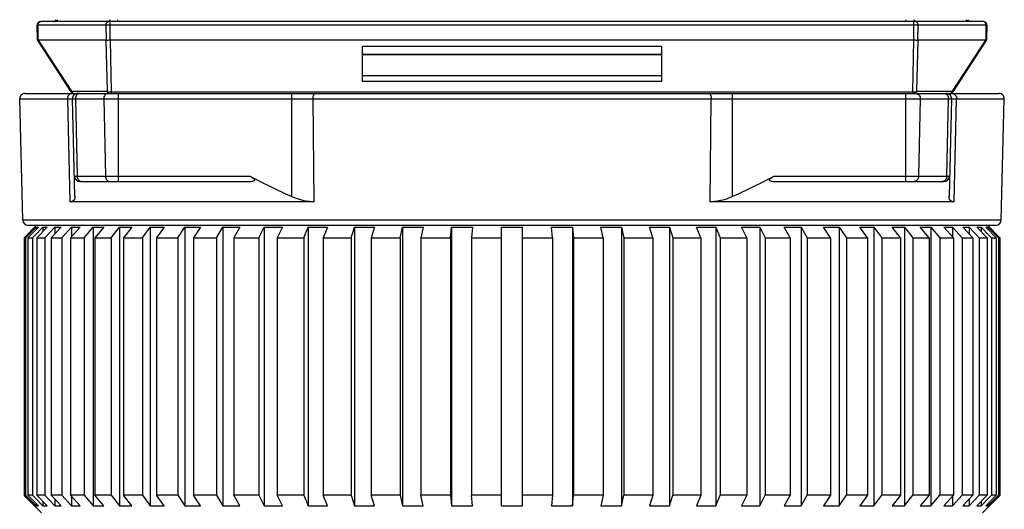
# Model space of a CAD drawing. Header units: millimetres. Extents: x 64 to 504, y 17 to 405.
# Tile 2 of 21: x 107 to 163, y 65 to 93. Entities that reach past the tile are written whole.
import ezdxf

# ---------------------------------------------------------------- set-up
doc = ezdxf.new("R2010")
doc.units = ezdxf.units.MM
doc.header["$LTSCALE"] = 32.67
doc.layers.add('00_COMPONENTS', color=7, linetype='CONTINUOUS')

msp = doc.modelspace()

# ---------------------------------------------------------------- linework, layer by layer
at = {"layer": '00_COMPONENTS', "color": 4}
for p, q in [((112.402, 92.907), (112.402, 93.007)), ((157.223, 92.907), (157.223, 93.007)), ((161.809, 92.703), (107.816, 92.703)), ((107.879, 91.843), (107.866, 92.703)), ((111.727, 92.703), (111.739, 91.841)), ((111.973, 91.858), (111.973, 92.907)), ((157.652, 91.858), (157.652, 92.907)), ((157.886, 91.841), (157.899, 92.703)), ((161.759, 92.703), (161.747, 91.843)), ((109.784, 88.934), (107.898, 91.839)), ((111.726, 91.836), (111.795, 88.934)), ((111.957, 91.857), (112.027, 88.896)), ((157.598, 88.896), (157.669, 91.857)), ((157.83, 88.934), (157.9, 91.836)), ((161.727, 91.839), (159.841, 88.934)), ((143.313, 91.017), (126.313, 91.017)), ((143.313, 91.006), (126.313, 91.006)), ((143.313, 89.808), (126.313, 89.808)), ((143.313, 89.498), (126.313, 89.498)), ((106.821, 88.499), (162.805, 88.499)), ((109.53, 88.499), (109.668, 82.645)), ((109.784, 88.934), (111.795, 88.934)), ((109.987, 88.499), (110.083, 84.099)), ((111.597, 88.499), (111.693, 84.099)), ((112.027, 88.896), (112.027, 88.807)), ((112.027, 88.896), (157.598, 88.896)), ((112.422, 88.807), (112.422, 83.807)), ((122.266, 88.807), (122.266, 82.952)), ((123.484, 88.499), (123.546, 82.645)), ((146.08, 82.645), (146.142, 88.499)), ((147.359, 82.952), (147.359, 88.807)), ((157.204, 83.807), (157.204, 88.807)), ((157.598, 88.896), (157.598, 88.807)), ((157.83, 88.934), (159.841, 88.934)), ((158.029, 88.499), (157.933, 84.099)), ((159.542, 84.099), (159.638, 88.499)), ((159.957, 82.645), (160.096, 88.499)), ((109.936, 84.099), (119.921, 84.099)), ((149.704, 84.099), (159.69, 84.099)), ((162.624, 81.599), (107.002, 81.599))]:
    msp.add_line(p, q, dxfattribs=at)
at = {"layer": '00_COMPONENTS', "color": 7}
for p, q in [((107.831, 91.858), (107.816, 92.703)), ((161.609, 92.907), (108.016, 92.907)), ((161.809, 92.703), (161.794, 91.858)), ((109.754, 88.898), (107.831, 91.858)), ((111.739, 91.839), (107.898, 91.839)), ((111.739, 91.841), (111.739, 91.839)), ((111.973, 91.858), (157.652, 91.858)), ((157.886, 91.839), (157.886, 91.841)), ((161.727, 91.839), (157.886, 91.839)), ((161.794, 91.858), (159.872, 88.898)), ((126.313, 89.498), (126.313, 91.506)), ((126.313, 91.506), (143.313, 91.506)), ((143.313, 91.506), (143.313, 89.498)), ((107.002, 81.599), (106.821, 88.499)), ((107.121, 88.807), (162.505, 88.807)), ((109.965, 82.992), (109.821, 88.499)), ((159.805, 88.499), (159.661, 82.992)), ((162.624, 81.599), (162.805, 88.499)), ((110.236, 83.807), (119.988, 83.807)), ((149.637, 83.807), (159.39, 83.807)), ((123.546, 82.645), (109.668, 82.645)), ((159.957, 82.645), (146.08, 82.645)), ((107.669, 81.207), (107.203, 80.74)), ((107.881, 81.207), (107.284, 80.607)), ((107.291, 80.74), (107.755, 81.207)), ((162.324, 81.307), (107.301, 81.307)), ((107.763, 81.307), (107.663, 81.207)), ((107.663, 81.207), (107.669, 81.207)), ((107.681, 80.74), (108.138, 81.207)), ((107.755, 81.207), (107.755, 81.081)), ((107.755, 81.207), (107.881, 81.207)), ((108.387, 81.207), (107.8, 80.607)), ((108.138, 81.207), (108.138, 80.952)), ((108.138, 81.207), (108.387, 81.207)), ((108.242, 80.607), (108.812, 81.207)), ((109.183, 81.207), (108.613, 80.607)), ((108.812, 81.207), (108.812, 80.817)), ((108.812, 81.207), (109.183, 81.207)), ((109.224, 80.607), (109.772, 81.207)), ((110.26, 81.207), (109.712, 80.607)), ((109.772, 81.207), (109.772, 80.672)), ((109.772, 81.207), (110.26, 81.207)), ((110.486, 80.607), (111.006, 81.207)), ((111.006, 81.207), (111.006, 65.357)), ((111.006, 81.207), (111.606, 81.207)), ((111.606, 81.207), (111.086, 80.607)), ((112.015, 80.607), (112.501, 81.207)), ((112.501, 81.207), (112.501, 65.357)), ((112.501, 81.207), (113.206, 81.207)), ((113.206, 81.207), (112.72, 80.607)), ((113.794, 80.607), (114.24, 81.207)), ((114.24, 81.207), (114.24, 65.357)), ((114.24, 81.207), (115.043, 81.207)), ((115.043, 81.207), (114.597, 80.607)), ((115.803, 80.607), (116.204, 81.207)), ((116.204, 81.207), (116.204, 65.357)), ((116.204, 81.207), (117.096, 81.207)), ((117.096, 81.207), (116.695, 80.607)), ((118.02, 80.607), (118.373, 81.207)), ((118.373, 81.207), (118.373, 65.357)), ((118.373, 81.207), (119.344, 81.207)), ((119.344, 81.207), (118.991, 80.607)), ((120.421, 80.607), (120.721, 81.207)), ((120.721, 81.207), (120.721, 65.357)), ((120.721, 81.207), (121.761, 81.207)), ((121.761, 81.207), (121.461, 80.607)), ((122.98, 80.607), (123.224, 81.207)), ((123.224, 81.207), (123.224, 65.357)), ((123.224, 81.207), (124.321, 81.207)), ((124.321, 81.207), (124.077, 80.607)), ((125.669, 80.607), (125.854, 81.207)), ((125.854, 81.207), (125.854, 65.357)), ((125.854, 81.207), (126.996, 81.207)), ((126.996, 81.207), (126.81, 80.607)), ((128.458, 80.607), (128.582, 81.207)), ((128.582, 81.207), (128.582, 65.357)), ((128.582, 81.207), (129.756, 81.207)), ((129.756, 81.207), (129.631, 80.607)), ((131.316, 80.607), (131.379, 81.207)), ((131.379, 81.207), (131.379, 65.357)), ((131.379, 81.207), (132.572, 81.207)), ((132.572, 81.207), (132.51, 80.607)), ((134.213, 65.357), (134.213, 81.207)), ((134.213, 81.207), (135.413, 81.207)), ((135.413, 65.357), (135.413, 81.207)), ((137.053, 81.207), (138.247, 81.207)), ((137.116, 80.607), (137.053, 81.207)), ((138.247, 81.207), (138.247, 65.357)), ((138.247, 81.207), (138.309, 80.607)), ((139.869, 81.207), (141.043, 81.207)), ((139.994, 80.607), (139.869, 81.207)), ((141.043, 81.207), (141.043, 65.357)), ((141.043, 81.207), (141.168, 80.607)), ((142.63, 81.207), (143.771, 81.207)), ((142.815, 80.607), (142.63, 81.207)), ((143.771, 81.207), (143.771, 65.357)), ((143.771, 81.207), (143.957, 80.607)), ((145.305, 81.207), (146.401, 81.207)), ((145.549, 80.607), (145.305, 81.207)), ((146.401, 81.207), (146.401, 65.357)), ((146.401, 81.207), (146.645, 80.607)), ((147.865, 81.207), (148.904, 81.207)), ((148.165, 80.607), (147.865, 81.207)), ((148.904, 81.207), (148.904, 65.357)), ((148.904, 81.207), (149.204, 80.607)), ((150.282, 81.207), (151.253, 81.207)), ((150.635, 80.607), (150.282, 81.207)), ((151.253, 81.207), (151.253, 65.357)), ((151.253, 81.207), (151.605, 80.607)), ((152.529, 81.207), (153.421, 81.207)), ((152.931, 80.607), (152.529, 81.207)), ((153.421, 81.207), (153.421, 65.357)), ((153.421, 81.207), (153.823, 80.607)), ((154.583, 81.207), (155.386, 81.207)), ((155.029, 80.607), (154.583, 81.207)), ((155.386, 81.207), (155.386, 65.357)), ((155.386, 81.207), (155.832, 80.607)), ((156.42, 81.207), (157.125, 81.207)), ((156.905, 80.607), (156.42, 81.207)), ((157.125, 81.207), (157.125, 65.357)), ((157.125, 81.207), (157.61, 80.607)), ((158.02, 81.207), (158.62, 81.207)), ((158.539, 80.607), (158.02, 81.207)), ((158.62, 81.207), (158.62, 65.357)), ((158.62, 81.207), (159.139, 80.607)), ((159.365, 81.207), (159.854, 81.207)), ((159.914, 80.607), (159.365, 81.207)), ((159.854, 81.207), (159.854, 80.672)), ((159.854, 81.207), (160.402, 80.607)), ((160.442, 81.207), (160.813, 81.207)), ((160.463, 81.185), (160.442, 81.207)), ((161.013, 80.607), (160.463, 81.185)), ((160.813, 81.207), (160.813, 80.817)), ((160.813, 81.207), (161.384, 80.607)), ((161.238, 81.207), (161.488, 81.207)), ((161.825, 80.607), (161.238, 81.207)), ((161.488, 81.207), (161.488, 80.952)), ((161.488, 81.207), (161.944, 80.74)), ((161.745, 81.207), (161.87, 81.207)), ((161.753, 81.198), (161.745, 81.207)), ((162.342, 80.607), (161.753, 81.198)), ((161.863, 81.307), (161.963, 81.207)), ((161.87, 81.207), (161.87, 81.081)), ((161.87, 81.207), (162.334, 80.74)), ((161.956, 81.207), (161.963, 81.207)), ((162.423, 80.74), (161.956, 81.207)), ((107.203, 80.74), (107.069, 80.607)), ((107.159, 80.607), (107.291, 80.74)), ((107.551, 80.607), (107.681, 80.74)), ((161.944, 80.74), (162.075, 80.607)), ((162.334, 80.74), (162.467, 80.607)), ((162.556, 80.607), (162.423, 80.74)), ((107.069, 80.607), (107.069, 65.957)), ((107.069, 80.607), (107.159, 80.607)), ((107.159, 80.607), (107.159, 65.957)), ((107.284, 80.607), (107.284, 65.957)), ((107.284, 80.607), (107.551, 80.607)), ((107.551, 80.607), (107.551, 65.957)), ((107.8, 80.607), (107.8, 65.957)), ((107.8, 80.607), (108.242, 80.607)), ((108.242, 80.607), (108.242, 65.957)), ((108.613, 80.607), (108.613, 65.957)), ((108.613, 80.607), (109.224, 80.607)), ((109.224, 80.607), (109.224, 65.957)), ((109.712, 80.607), (109.712, 65.957)), ((109.712, 80.607), (110.486, 80.607)), ((110.486, 80.607), (110.486, 65.957)), ((111.086, 80.607), (111.086, 65.957)), ((111.086, 80.607), (112.015, 80.607)), ((112.015, 80.607), (112.015, 65.957)), ((112.72, 80.607), (112.72, 65.957)), ((112.72, 80.607), (113.794, 80.607)), ((113.794, 80.607), (113.794, 65.957)), ((114.597, 80.607), (114.597, 65.957)), ((114.597, 80.607), (115.803, 80.607)), ((115.803, 80.607), (115.803, 65.957)), ((116.695, 80.607), (116.695, 65.957)), ((116.695, 80.607), (118.02, 80.607)), ((118.02, 80.607), (118.02, 65.957)), ((118.991, 80.607), (118.991, 65.957)), ((118.991, 80.607), (120.421, 80.607)), ((120.421, 80.607), (120.421, 65.957)), ((121.461, 80.607), (121.461, 65.957)), ((121.461, 80.607), (122.98, 80.607)), ((122.98, 80.607), (122.98, 65.957)), ((124.077, 80.607), (124.077, 65.957)), ((124.077, 80.607), (125.669, 80.607)), ((125.669, 80.607), (125.669, 65.957)), ((126.81, 80.607), (126.81, 65.957)), ((126.81, 80.607), (128.458, 80.607)), ((128.458, 80.607), (128.458, 65.957)), ((129.631, 80.607), (129.631, 65.957)), ((129.631, 80.607), (131.316, 80.607)), ((131.316, 80.607), (131.316, 65.957)), ((132.51, 80.607), (132.51, 65.957)), ((132.51, 80.607), (134.213, 80.607)), ((135.413, 80.607), (137.116, 80.607)), ((137.116, 80.607), (137.116, 65.957)), ((138.309, 80.607), (138.309, 65.957)), ((138.309, 80.607), (139.994, 80.607)), ((139.994, 80.607), (139.994, 65.957)), ((141.168, 80.607), (141.168, 65.957)), ((141.168, 80.607), (142.815, 80.607)), ((142.815, 80.607), (142.815, 65.957)), ((143.957, 80.607), (143.957, 65.957)), ((143.957, 80.607), (145.549, 80.607)), ((145.549, 80.607), (145.549, 65.957)), ((146.645, 80.607), (146.645, 65.957)), ((146.645, 80.607), (148.165, 80.607)), ((148.165, 80.607), (148.165, 65.957)), ((149.204, 80.607), (149.204, 65.957)), ((149.204, 80.607), (150.635, 80.607)), ((150.635, 80.607), (150.635, 65.957)), ((151.605, 80.607), (151.605, 65.957)), ((151.605, 80.607), (152.931, 80.607)), ((152.931, 80.607), (152.931, 65.957)), ((153.823, 80.607), (153.823, 65.957)), ((153.823, 80.607), (155.029, 80.607)), ((155.029, 80.607), (155.029, 65.957)), ((155.832, 80.607), (155.832, 65.957)), ((155.832, 80.607), (156.905, 80.607)), ((156.905, 80.607), (156.905, 65.957)), ((157.61, 80.607), (157.61, 65.957)), ((157.61, 80.607), (158.539, 80.607)), ((158.539, 80.607), (158.539, 65.957)), ((159.139, 80.607), (159.139, 65.957)), ((159.139, 80.607), (159.914, 80.607)), ((159.914, 80.607), (159.914, 65.957)), ((160.402, 80.607), (160.402, 65.957)), ((160.402, 80.607), (161.013, 80.607)), ((161.013, 80.607), (161.013, 65.957)), ((161.384, 80.607), (161.384, 65.957)), ((161.384, 80.607), (161.825, 80.607)), ((161.825, 80.607), (161.825, 65.957)), ((162.075, 80.607), (162.075, 65.957)), ((162.075, 80.607), (162.342, 80.607)), ((162.342, 80.607), (162.342, 65.957)), ((162.467, 80.607), (162.467, 65.957)), ((162.467, 80.607), (162.556, 80.607)), ((162.556, 80.607), (162.556, 65.957)), ((107.177, 65.849), (107.069, 65.957)), ((107.159, 65.957), (107.069, 65.957)), ((107.159, 65.957), (107.258, 65.856)), ((107.669, 65.357), (107.177, 65.849)), ((107.258, 65.856), (107.755, 65.357)), ((107.551, 65.957), (107.284, 65.957)), ((107.881, 65.357), (107.284, 65.957)), ((107.551, 65.957), (107.673, 65.832)), ((107.673, 65.832), (108.138, 65.357)), ((108.242, 65.957), (107.8, 65.957)), ((108.387, 65.357), (107.8, 65.957)), ((108.138, 65.612), (108.138, 65.357)), ((108.242, 65.957), (108.812, 65.357)), ((109.224, 65.957), (108.613, 65.957)), ((109.183, 65.357), (108.613, 65.957)), ((108.812, 65.746), (108.812, 65.357)), ((109.224, 65.957), (109.772, 65.357)), ((110.486, 65.957), (109.712, 65.957)), ((110.26, 65.357), (109.712, 65.957)), ((109.772, 65.891), (109.772, 65.357)), ((110.486, 65.957), (111.006, 65.357)), ((112.015, 65.957), (111.086, 65.957)), ((111.606, 65.357), (111.086, 65.957)), ((112.015, 65.957), (112.501, 65.357)), ((113.794, 65.957), (112.72, 65.957)), ((113.206, 65.357), (112.72, 65.957)), ((113.794, 65.957), (114.24, 65.357)), ((115.803, 65.957), (114.597, 65.957)), ((115.043, 65.357), (114.597, 65.957)), ((115.803, 65.957), (116.204, 65.357)), ((118.02, 65.957), (116.695, 65.957)), ((117.096, 65.357), (116.695, 65.957)), ((118.02, 65.957), (118.373, 65.357)), ((120.421, 65.957), (118.991, 65.957)), ((119.344, 65.357), (118.991, 65.957)), ((120.421, 65.957), (120.721, 65.357)), ((122.98, 65.957), (121.461, 65.957)), ((121.761, 65.357), (121.461, 65.957)), ((122.98, 65.957), (123.224, 65.357)), ((125.669, 65.957), (124.077, 65.957)), ((124.321, 65.357), (124.077, 65.957)), ((125.669, 65.957), (125.854, 65.357)), ((128.458, 65.957), (126.81, 65.957)), ((126.996, 65.357), (126.81, 65.957)), ((128.458, 65.957), (128.582, 65.357)), ((131.316, 65.957), (129.631, 65.957)), ((129.756, 65.357), (129.631, 65.957)), ((131.316, 65.957), (131.379, 65.357)), ((134.213, 65.957), (132.51, 65.957)), ((132.572, 65.357), (132.51, 65.957)), ((137.116, 65.957), (135.413, 65.957)), ((137.116, 65.957), (137.053, 65.357)), ((138.247, 65.357), (138.309, 65.957)), ((139.994, 65.957), (138.309, 65.957)), ((139.994, 65.957), (139.869, 65.357)), ((141.043, 65.357), (141.168, 65.957)), ((142.815, 65.957), (141.168, 65.957)), ((142.815, 65.957), (142.63, 65.357)), ((143.771, 65.357), (143.957, 65.957)), ((145.549, 65.957), (143.957, 65.957)), ((145.549, 65.957), (145.305, 65.357)), ((146.401, 65.357), (146.645, 65.957)), ((148.165, 65.957), (146.645, 65.957)), ((148.165, 65.957), (147.865, 65.357)), ((148.904, 65.357), (149.204, 65.957)), ((150.635, 65.957), (149.204, 65.957)), ((150.635, 65.957), (150.282, 65.357)), ((151.253, 65.357), (151.605, 65.957)), ((152.931, 65.957), (151.605, 65.957)), ((152.931, 65.957), (152.529, 65.357)), ((153.421, 65.357), (153.823, 65.957)), ((155.029, 65.957), (153.823, 65.957)), ((155.029, 65.957), (154.583, 65.357)), ((155.386, 65.357), (155.832, 65.957)), ((156.905, 65.957), (155.832, 65.957)), ((156.905, 65.957), (156.42, 65.357)), ((157.125, 65.357), (157.61, 65.957)), ((158.539, 65.957), (157.61, 65.957)), ((158.539, 65.957), (158.02, 65.357)), ((158.62, 65.357), (159.139, 65.957)), ((159.914, 65.957), (159.139, 65.957)), ((159.914, 65.957), (159.365, 65.357)), ((159.854, 65.357), (160.402, 65.957)), ((159.854, 65.891), (159.854, 65.357)), ((161.013, 65.957), (160.402, 65.957)), ((161.013, 65.957), (160.442, 65.357)), ((160.813, 65.357), (161.384, 65.957)), ((160.813, 65.746), (160.813, 65.357)), ((161.825, 65.957), (161.238, 65.357)), ((161.825, 65.957), (161.384, 65.957)), ((161.488, 65.357), (161.953, 65.832)), ((161.488, 65.612), (161.488, 65.357)), ((162.342, 65.957), (161.745, 65.357)), ((161.87, 65.357), (162.367, 65.856)), ((161.953, 65.832), (162.075, 65.957)), ((162.449, 65.849), (161.956, 65.357)), ((162.342, 65.957), (162.075, 65.957)), ((162.367, 65.856), (162.467, 65.957)), ((162.556, 65.957), (162.449, 65.849)), ((162.556, 65.957), (162.467, 65.957)), ((107.663, 65.357), (108.063, 64.957)), ((107.663, 65.357), (107.669, 65.357)), ((107.755, 65.483), (107.755, 65.357)), ((107.755, 65.357), (107.881, 65.357)), ((108.138, 65.357), (108.387, 65.357)), ((108.812, 65.357), (109.183, 65.357)), ((109.772, 65.357), (110.26, 65.357)), ((111.006, 65.357), (111.606, 65.357)), ((112.501, 65.357), (113.206, 65.357)), ((114.24, 65.357), (115.043, 65.357)), ((116.204, 65.357), (117.096, 65.357)), ((118.373, 65.357), (119.344, 65.357)), ((120.721, 65.357), (121.761, 65.357)), ((123.224, 65.357), (124.321, 65.357)), ((125.854, 65.357), (126.996, 65.357)), ((128.582, 65.357), (129.756, 65.357)), ((131.379, 65.357), (132.572, 65.357)), ((134.213, 65.357), (135.413, 65.357)), ((137.053, 65.357), (138.247, 65.357)), ((139.869, 65.357), (141.043, 65.357)), ((142.63, 65.357), (143.771, 65.357)), ((145.305, 65.357), (146.401, 65.357)), ((147.865, 65.357), (148.904, 65.357)), ((150.282, 65.357), (151.253, 65.357)), ((152.529, 65.357), (153.421, 65.357)), ((154.583, 65.357), (155.386, 65.357)), ((156.42, 65.357), (157.125, 65.357)), ((158.02, 65.357), (158.62, 65.357)), ((159.365, 65.357), (159.854, 65.357)), ((160.442, 65.357), (160.813, 65.357)), ((161.238, 65.357), (161.488, 65.357)), ((161.963, 65.357), (161.563, 64.957)), ((161.745, 65.357), (161.87, 65.357)), ((161.87, 65.483), (161.87, 65.357)), ((161.956, 65.357), (161.963, 65.357))]:
    msp.add_line(p, q, dxfattribs=at)
for centre, radius, start, end in [((108.716, 93.107), 0.2, 270, 329.9933), ((160.909, 93.107), 0.2, 210.0067, 270), ((108.016, 92.707), 0.2, 90, 181), ((161.609, 92.707), 0.2, 359, 90), ((111.77, 91.736), 0.109, 103.4043, 106.3573), ((107.121, 88.507), 0.3, 90, 181.5), ((109.921, 89.007), 0.2, 212.9977, 270), ((110.121, 88.507), 0.3, 90, 181.5), ((159.505, 88.507), 0.3, 358.5, 90), ((159.704, 89.007), 0.2, 270, 327.0023), ((162.505, 88.507), 0.3, 358.5, 90), ((110.236, 84.107), 0.3, 181.5, 270), ((143.408, 129.163), 50.817, 242.4722, 245.416), ((126.218, 129.163), 50.817, 294.584, 297.5278), ((159.39, 84.107), 0.3, 270, 358.5), ((107.301, 81.607), 0.3, 181.5, 270), ((162.324, 81.607), 0.3, 270, 358.5)]:
    msp.add_arc(centre, radius, start, end, dxfattribs=at)
at = {"layer": '00_COMPONENTS', "color": 4}
for centre, start, end in [((109.801, 88.563), 90.0341, 98.5086), ((159.825, 88.563), 81.4914, 89.9659)]:
    msp.add_arc(centre, 0.244, start, end, dxfattribs=at)
at = {"layer": '00_COMPONENTS', "color": 7}
for centre, major_axis, ratio, start_param, end_param in [((107.64, 92.704), (-0.27, 0.863), 0.20046, -3.301368, -3.204153), ((111.963, 91.148), (-0.233, 0.69), 0.194557, -0.065741, 0.029602), ((111.973, 91.446), (0, 0.412), 0.666438, 0, 0.060479), ((157.652, 91.446), (0, 0.412), 0.666438, -0.060479, 0), ((157.662, 91.148), (0.233, 0.69), 0.194557, -0.029602, 0.065741), ((161.986, 92.704), (0.27, 0.863), 0.20046, -3.079032, -2.981818)]:
    msp.add_ellipse(centre, major_axis=major_axis, ratio=ratio, start_param=start_param, end_param=end_param, dxfattribs=at)
at = {"layer": '00_COMPONENTS', "color": 4}
for points, knots in [([(108.833, 92.907), (108.848, 92.907), (108.877, 92.911), (108.918, 92.932), (108.953, 92.964), (108.97, 92.992), (108.977, 93.007)], [0, 0, 0, 0, 0.236394, 0.479437, 0.733592, 1, 1, 1, 1]), ([(111.877, 92.917), (111.896, 92.925), (111.932, 92.95), (111.957, 92.987), (111.967, 93.007)], [0, 0, 0, 0, 0.483791, 1, 1, 1, 1]), ([(157.749, 92.917), (157.73, 92.925), (157.693, 92.95), (157.668, 92.987), (157.659, 93.007)], [0, 0, 0, 0, 0.483791, 1, 1, 1, 1]), ([(160.792, 92.907), (160.778, 92.907), (160.748, 92.911), (160.707, 92.932), (160.673, 92.964), (160.655, 92.992), (160.648, 93.007)], [0, 0, 0, 0, 0.236394, 0.479437, 0.733592, 1, 1, 1, 1]), ([(107.866, 92.703), (107.866, 92.729), (107.873, 92.781), (107.909, 92.848), (107.956, 92.888), (107.999, 92.904), (108.021, 92.907), (108.033, 92.907)], [0, 0, 0, 0, 0.270285, 0.529148, 0.770461, 0.886179, 1, 1, 1, 1]), ([(111.727, 92.703), (111.726, 92.729), (111.734, 92.781), (111.769, 92.848), (111.817, 92.888), (111.86, 92.904), (111.882, 92.907), (111.893, 92.907)], [0, 0, 0, 0, 0.270285, 0.529148, 0.770461, 0.886179, 1, 1, 1, 1]), ([(111.823, 92.907), (111.827, 92.907), (111.846, 92.908), (111.864, 92.912), (111.877, 92.917)], [0, 0, 0, 0, 0.248723, 1, 1, 1, 1]), ([(157.899, 92.703), (157.899, 92.729), (157.892, 92.781), (157.856, 92.848), (157.809, 92.888), (157.766, 92.904), (157.744, 92.907), (157.733, 92.907)], [0, 0, 0, 0, 0.270285, 0.529148, 0.770461, 0.886179, 1, 1, 1, 1]), ([(157.803, 92.907), (157.798, 92.907), (157.78, 92.908), (157.762, 92.912), (157.749, 92.917)], [0, 0, 0, 0, 0.248723, 1, 1, 1, 1]), ([(161.759, 92.703), (161.76, 92.729), (161.752, 92.781), (161.717, 92.848), (161.669, 92.888), (161.626, 92.904), (161.604, 92.907), (161.593, 92.907)], [0, 0, 0, 0, 0.270285, 0.529148, 0.770461, 0.886179, 1, 1, 1, 1]), ([(109.765, 88.804), (109.732, 88.799), (109.666, 88.775), (109.562, 88.68), (109.528, 88.57), (109.53, 88.499)], [0, 0, 0, 0, 0.240388, 0.488206, 1, 1, 1, 1]), ([(109.754, 88.898), (109.753, 88.899), (109.752, 88.901), (109.753, 88.904), (109.755, 88.908), (109.76, 88.915), (109.77, 88.924), (109.779, 88.93), (109.784, 88.934)], [0, 0, 0, 0, 0.060464, 0.128419, 0.213918, 0.321797, 0.611115, 1, 1, 1, 1]), ([(109.784, 88.934), (109.79, 88.916), (109.806, 88.882), (109.843, 88.84), (109.889, 88.813), (109.923, 88.807), (109.94, 88.807)], [0, 0, 0, 0, 0.268652, 0.524106, 0.766263, 1, 1, 1, 1]), ([(110.237, 88.807), (110.204, 88.807), (110.134, 88.789), (110.021, 88.693), (109.986, 88.575), (109.987, 88.499)], [0, 0, 0, 0, 0.230071, 0.473732, 1, 1, 1, 1]), ([(111.846, 88.807), (111.813, 88.807), (111.743, 88.789), (111.63, 88.693), (111.595, 88.575), (111.597, 88.499)], [0, 0, 0, 0, 0.230071, 0.473732, 1, 1, 1, 1]), ([(111.795, 88.934), (111.801, 88.916), (111.817, 88.882), (111.854, 88.84), (111.899, 88.813), (111.934, 88.807), (111.95, 88.807)], [0, 0, 0, 0, 0.268652, 0.524106, 0.766264, 1, 1, 1, 1]), ([(111.795, 88.934), (111.81, 88.927), (111.844, 88.916), (111.921, 88.899), (111.984, 88.895), (112.027, 88.896)], [0, 0, 0, 0, 0.210005, 0.453034, 1, 1, 1, 1]), ([(123.605, 88.807), (123.563, 88.807), (123.513, 88.719), (123.489, 88.613), (123.483, 88.538), (123.484, 88.499)], [0, 0, 0, 0, 0.362613, 0.660895, 1, 1, 1, 1]), ([(146.02, 88.807), (146.062, 88.807), (146.113, 88.719), (146.136, 88.613), (146.142, 88.538), (146.142, 88.499)], [0, 0, 0, 0, 0.362613, 0.660895, 1, 1, 1, 1]), ([(157.598, 88.896), (157.641, 88.895), (157.704, 88.899), (157.781, 88.916), (157.815, 88.927), (157.83, 88.934)], [0, 0, 0, 0, 0.546925, 0.789965, 1, 1, 1, 1]), ([(157.83, 88.934), (157.825, 88.916), (157.808, 88.882), (157.772, 88.84), (157.726, 88.813), (157.692, 88.807), (157.675, 88.807)], [0, 0, 0, 0, 0.268652, 0.524106, 0.766263, 1, 1, 1, 1]), ([(157.779, 88.807), (157.813, 88.807), (157.882, 88.789), (157.995, 88.693), (158.031, 88.575), (158.029, 88.499)], [0, 0, 0, 0, 0.230071, 0.473732, 1, 1, 1, 1]), ([(159.389, 88.807), (159.422, 88.807), (159.491, 88.789), (159.605, 88.693), (159.64, 88.575), (159.638, 88.499)], [0, 0, 0, 0, 0.230071, 0.473732, 1, 1, 1, 1]), ([(159.841, 88.934), (159.835, 88.916), (159.819, 88.882), (159.783, 88.84), (159.737, 88.813), (159.703, 88.807), (159.686, 88.807)], [0, 0, 0, 0, 0.268652, 0.524106, 0.766263, 1, 1, 1, 1]), ([(159.841, 88.934), (159.847, 88.93), (159.856, 88.924), (159.866, 88.915), (159.871, 88.908), (159.873, 88.904), (159.873, 88.901), (159.872, 88.899), (159.872, 88.898)], [0, 0, 0, 0, 0.388876, 0.67819, 0.786074, 0.871578, 0.939532, 1, 1, 1, 1]), ([(159.861, 88.804), (159.894, 88.799), (159.959, 88.775), (160.064, 88.68), (160.097, 88.57), (160.096, 88.499)], [0, 0, 0, 0, 0.240388, 0.488206, 1, 1, 1, 1]), ([(110.083, 84.099), (110.085, 84.025), (110.122, 83.913), (110.234, 83.823), (110.301, 83.807), (110.333, 83.807)], [0, 0, 0, 0, 0.525998, 0.769443, 1, 1, 1, 1]), ([(111.693, 84.099), (111.694, 84.025), (111.732, 83.913), (111.843, 83.823), (111.91, 83.807), (111.942, 83.807)], [0, 0, 0, 0, 0.525998, 0.769443, 1, 1, 1, 1]), ([(157.933, 84.099), (157.931, 84.025), (157.894, 83.913), (157.783, 83.823), (157.716, 83.807), (157.684, 83.807)], [0, 0, 0, 0, 0.525998, 0.769443, 1, 1, 1, 1]), ([(159.542, 84.099), (159.541, 84.025), (159.503, 83.913), (159.392, 83.823), (159.325, 83.807), (159.293, 83.807)], [0, 0, 0, 0, 0.526001, 0.769446, 1, 1, 1, 1])]:
    msp.add_open_spline(points, degree=3, knots=knots, dxfattribs=at)
at = {"layer": '00_COMPONENTS', "color": 7}
for points, knots in [([(107.879, 91.843), (107.872, 91.845), (107.861, 91.849), (107.848, 91.853), (107.84, 91.855), (107.836, 91.856), (107.833, 91.857), (107.832, 91.858), (107.831, 91.858)], [0, 0, 0, 0, 0.406292, 0.708139, 0.819586, 0.904746, 0.964147, 1, 1, 1, 1]), ([(111.745, 91.842), (111.751, 91.844), (111.765, 91.846), (111.796, 91.849), (111.84, 91.85), (111.896, 91.852), (111.936, 91.855), (111.957, 91.857)], [0, 0, 0, 0, 0.093023, 0.197672, 0.438016, 0.709939, 1, 1, 1, 1]), ([(157.669, 91.857), (157.69, 91.855), (157.731, 91.852), (157.79, 91.85), (157.835, 91.848), (157.866, 91.845), (157.88, 91.843), (157.886, 91.841)], [0, 0, 0, 0, 0.293257, 0.566889, 0.806315, 0.909302, 1, 1, 1, 1]), ([(161.794, 91.858), (161.794, 91.858), (161.793, 91.857), (161.79, 91.856), (161.786, 91.855), (161.778, 91.853), (161.764, 91.849), (161.753, 91.845), (161.747, 91.843)], [0, 0, 0, 0, 0.035853, 0.095254, 0.180414, 0.291861, 0.593708, 1, 1, 1, 1]), ([(119.921, 84.099), (119.946, 84.086), (119.994, 84.059), (120.064, 84.015), (120.117, 83.974), (120.153, 83.937), (120.172, 83.908), (120.181, 83.878), (120.166, 83.842), (120.119, 83.819), (120.057, 83.808), (120.011, 83.807), (119.988, 83.807)], [0, 0, 0, 0, 0.147474, 0.29385, 0.436373, 0.503819, 0.565504, 0.617582, 0.66308, 0.761462, 0.876211, 1, 1, 1, 1]), ([(149.637, 83.807), (149.614, 83.807), (149.569, 83.808), (149.507, 83.819), (149.459, 83.842), (149.445, 83.878), (149.454, 83.908), (149.473, 83.937), (149.508, 83.974), (149.562, 84.015), (149.631, 84.059), (149.68, 84.086), (149.704, 84.099)], [0, 0, 0, 0, 0.123806, 0.238553, 0.336923, 0.382367, 0.434511, 0.496066, 0.563582, 0.706109, 0.852507, 1, 1, 1, 1]), ([(109.965, 82.992), (109.966, 82.944), (109.961, 82.854), (109.908, 82.733), (109.801, 82.656), (109.714, 82.645), (109.668, 82.645)], [0, 0, 0, 0, 0.276824, 0.510564, 0.735077, 1, 1, 1, 1]), ([(123.546, 82.645), (123.44, 82.645), (122.999, 82.676), (122.571, 82.813), (122.266, 82.952)], [0, 0, 0, 0, 0.240778, 1, 1, 1, 1]), ([(147.359, 82.952), (147.256, 82.905), (146.849, 82.739), (146.407, 82.645), (146.08, 82.645)], [0, 0, 0, 0, 0.257367, 1, 1, 1, 1]), ([(159.957, 82.645), (159.911, 82.645), (159.824, 82.656), (159.717, 82.733), (159.665, 82.854), (159.659, 82.944), (159.661, 82.992)], [0, 0, 0, 0, 0.264923, 0.489437, 0.723176, 1, 1, 1, 1])]:
    msp.add_open_spline(points, degree=3, knots=knots, dxfattribs=at)

doc.saveas('drawing.dxf')
